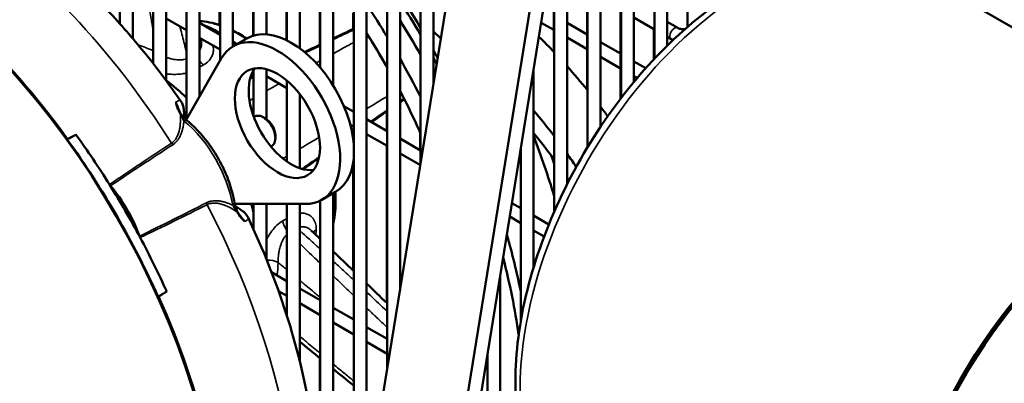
# Model space of a CAD drawing. Header units: inches. Extents: x 1 to 237, y 4 to 150.
# Tile 178 of 237: x 188.31 to 197.33, y 84.71 to 88.05. Entities that reach past the tile are written whole.
import ezdxf

# ---------------------------------------------------------------- set-up
doc = ezdxf.new("R2010")
doc.units = ezdxf.units.IN
doc.header["$LTSCALE"] = 7
doc.header["$MEASUREMENT"] = 0
doc.layers.add('Visible (ANSI)', color=7, linetype='Continuous', lineweight=50)
doc.layers.add('Visible Narrow (ANSI)', color=7, linetype='Continuous', lineweight=35)

msp = doc.modelspace()

# ---------------------------------------------------------------- linework, layer by layer
at = {"layer": 'Visible (ANSI)'}
for p, q in [((189.2278, 88.0106), (189.2278, 93.9649)), ((189.3459, 87.8753), (189.3459, 93.9649)), ((189.534, 87.6444), (189.534, 93.7881)), ((189.6521, 87.4889), (189.6521, 93.7881)), ((189.8403, 87.1374), (189.8403, 93.6113)), ((189.9584, 87.3436), (189.9584, 93.6113)), ((190.1465, 87.6721), (190.1465, 93.4345)), ((190.2646, 87.8023), (190.2646, 93.4345)), ((190.4527, 87.9019), (190.4527, 93.2577)), ((190.5708, 87.9132), (190.5708, 93.2577)), ((190.7589, 87.8575), (190.7589, 93.0809)), ((190.877, 87.7848), (190.877, 93.0809)), ((191.0652, 87.6069), (191.0652, 92.9041)), ((191.1833, 87.4441), (191.1833, 92.9041)), ((191.3714, 86.9045), (191.3714, 92.7273)), ((191.4895, 83.6761), (191.4895, 92.7273)), ((191.6776, 84.8361), (191.6776, 92.5505)), ((191.7957, 85.5644), (191.7957, 92.5505)), ((191.9838, 86.7245), (191.9838, 92.3737)), ((192.102, 87.4528), (192.102, 92.3737)), ((193.515, 86.8778), (193.515, 91.4897)), ((193.6331, 87.064), (193.6331, 91.4897)), ((193.8212, 87.3277), (193.8212, 91.3129)), ((193.9393, 87.476), (193.9393, 91.3129)), ((194.1274, 87.6891), (194.1274, 91.1361)), ((194.2455, 87.8099), (194.2455, 91.1361)), ((190.5697, 78.0039), (192.5834, 90.4214)), ((194.4296, 90.328), (194.4296, 87.9799)), ((193.2905, 90.0132), (191.2768, 77.5957)), ((191.4066, 77.6396), (193.4203, 90.0572)), ((190.1424, 89.443), (190.1424, 87.9984)), ((193.3269, 86.5378), (193.3269, 89.481)), ((190.4487, 89.1815), (190.4487, 87.9007)), ((190.7549, 88.8764), (190.7549, 87.8595)), ((193.2088, 86.2865), (193.2088, 88.7526)), ((191.0611, 88.5221), (191.0611, 87.8171)), ((193.2047, 88.4917), (193.2047, 87.7536)), ((199.9476, 86.5106), (196.5182, 88.4906)), ((193.5109, 88.3149), (193.5109, 87.4052)), ((191.3673, 88.1086), (191.3673, 87.9625)), ((193.8172, 88.1381), (193.8172, 87.3224)), ((189.6521, 88.0588), (189.8403, 87.9501)), ((189.9584, 88.0183), (190.1465, 87.9097)), ((193.0899, 88.0195), (193.2047, 87.9532)), ((193.3269, 88.019), (193.5109, 87.9128)), ((193.9393, 88.0676), (194.1274, 87.959)), ((194.2455, 88.0272), (194.3413, 87.9719)), ((192.102, 87.9401), (192.1704, 87.8747)), ((194.1234, 87.9613), (194.1234, 87.6848)), ((189.9584, 87.882), (190.1465, 87.7733)), ((190.2646, 87.8415), (190.2986, 87.8219)), ((190.266, 87.8031), (190.3926, 87.8762)), ((193.3269, 87.8826), (193.5109, 87.7764)), ((193.6331, 87.8422), (193.8172, 87.736)), ((194.2455, 87.8908), (194.2822, 87.8696)), ((189.8356, 87.1293), (190.1577, 87.6917)), ((193.6331, 87.7058), (193.8172, 87.5996)), ((193.9393, 87.6654), (194.0482, 87.6026)), ((190.4527, 87.1635), (190.4527, 87.5808)), ((190.5708, 87.1354), (190.5708, 87.5933)), ((193.0206, 85.7779), (193.0206, 87.5926)), ((190.5708, 87.5284), (190.7589, 87.4197)), ((190.7589, 86.7466), (190.7589, 87.4891)), ((193.9393, 87.529), (193.9693, 87.5118)), ((190.877, 86.6851), (190.877, 87.3653)), ((190.877, 87.3516), (190.8953, 87.341)), ((191.2816, 87.2544), (191.3714, 87.2025)), ((191.6736, 87.2041), (191.6736, 87.0281)), ((189.8114, 87.087), (189.8114, 87.087)), ((190.4648, 87.1596), (190.456, 87.1545)), ((190.5641, 87.1396), (190.5429, 87.1518)), ((191.3401, 87.0842), (191.3714, 87.0661)), ((191.4895, 87.1343), (191.6776, 87.0257)), ((189.7665, 87.0085), (189.7665, 87.0085)), ((191.3673, 86.993), (191.3673, 86.9445)), ((191.4895, 86.998), (191.6776, 86.8893)), ((191.9798, 87.0109), (191.9798, 86.8513)), ((190.6534, 86.9849), (190.6534, 86.9604)), ((191.7957, 86.9575), (191.9838, 86.8489)), ((190.621, 86.8889), (190.6122, 86.8838)), ((191.6736, 86.8917), (191.6736, 85.4496)), ((191.7957, 86.8212), (191.9821, 86.7136)), ((192.9025, 85.2839), (192.9025, 86.8643)), ((191.3673, 86.7436), (191.3673, 85.745)), ((191.3714, 82.9477), (191.3714, 86.779)), ((193.2047, 86.7704), (193.2047, 86.7357)), ((191.9798, 86.7149), (191.9798, 86.6995)), ((191.079, 86.395), (191.2056, 86.4681)), ((191.1833, 81.7877), (191.1833, 86.4552)), ((191.0652, 81.0593), (191.0652, 86.3875)), ((192.8216, 86.3652), (192.9025, 86.3185)), ((190.2316, 86.3594), (190.2315, 86.3594)), ((190.9284, 86.3569), (190.2802, 86.3592)), ((190.4527, 86.1265), (190.4527, 86.3586)), ((190.5708, 85.8521), (190.5708, 86.3582)), ((190.7589, 85.3321), (190.7589, 86.3575)), ((190.877, 84.9124), (190.877, 86.3571)), ((190.3151, 86.2593), (190.3151, 86.2593)), ((192.8014, 86.2405), (192.9025, 86.1821)), ((193.0206, 86.2503), (193.1598, 86.17)), ((193.0206, 86.114), (193.1162, 86.0588)), ((190.6188, 85.7308), (190.7589, 85.6499)), ((192.7144, 78.782), (192.7144, 85.7042)), ((190.6831, 85.5573), (190.7589, 85.5135)), ((190.877, 85.5817), (191.0652, 85.4731)), ((190.877, 85.4453), (191.0652, 85.3367)), ((191.1833, 85.4049), (191.3714, 85.2963)), ((191.1833, 85.2685), (191.3714, 85.1599)), ((191.4895, 85.2281), (191.6776, 85.1195)), ((191.4895, 85.0917), (191.6776, 84.9831)), ((191.0611, 84.9426), (191.0611, 83.0258)), ((192.5963, 78.8502), (192.5963, 84.9759))]:
    msp.add_line(p, q, dxfattribs=at)
for centre, major_axis, ratio, start_param, end_param in [((186.8175, 84.8734), (2.3777, -4.1184), 0.57735, 0, 2.86464), ((186.8175, 84.8734), (2.3856, -4.1321), 0.57735, 1.746589, 2.349468), ((189.4898, 86.4162), (2.2812, -3.9512), 0.57735, 1.610962, 1.687665), ((189.5694, 86.4622), (2.4375, -4.2219), 0.57735, 1.580194, 1.654048), ((189.8878, 86.646), (2.1475, -3.7196), 0.57735, 1.594462, 1.647482), ((190.1531, 86.7992), (-0.6875, 1.1908), 0.57735, 5.504571, 5.666398), ((189.4898, 86.4162), (-2.4375, 4.2219), 0.57735, 4.688918, 4.765012), ((190.7991, 87.1721), (-0.4065, 0.7041), 0.57735, 3.141593, 6.283185), ((190.6725, 87.0991), (-0.4065, 0.7041), 0.57735, 2.817398, 6.60738), ((190.1531, 86.7992), (-0.6875, 1.1908), 0.57735, 5.345025, 5.38284), ((192.1636, 85.4281), (1.9375, -3.3558), 0.57735, 1.96484, 2.019389), ((189.8878, 86.646), (2.1475, -3.7196), 0.57735, 1.520091, 1.539238), ((189.4898, 86.4162), (2.2812, -3.9512), 0.57735, 1.47254, 1.559924), ((189.5694, 86.4622), (2.4375, -4.2219), 0.57735, 1.517676, 1.53098), ((190.7991, 87.1721), (0.2762, -0.4785), 0.57735, 3.372735, 6.052043), ((192.1636, 85.4281), (1.9375, -3.3558), 0.57735, 1.840428, 1.917733), ((189.5344, 86.4419), (-0.6875, 1.1908), 0.57735, 5.177732, 5.37549), ((189.4898, 86.4162), (-2.4375, 4.2219), 0.57735, 4.635003, 4.637898), ((190.5429, 87.0242), (0.0781, -0.1353), 0.57735, 0, 3.141593), ((191.7252, 85.175), (1.9375, -3.3558), 0.57735, 1.784044, 1.863744), ((192.1636, 85.4281), (1.9375, -3.3558), 0.57735, 1.76113, 1.790139), ((189.805, 87.0765), (0.0382, 0.0463), 0.442924, 0, 0.000022), ((190.5641, 87.0365), (-0.0631, 0.1093), 0.57735, 3.926991, 5.497787), ((191.8384, 85.2403), (1.7175, -2.9748), 0.57735, 1.756762, 1.847858), ((189.2003, 86.249), (-0.4186, 0.725), 0.57735, 0.081037, 0.091405), ((186.8175, 84.8734), (2.3813, -4.1246), 0.57735, 1.39484, 1.746752), ((371.3984, -186.6162), (-226.7787, 242.1955), 0.777225, 6.073256, 6.073588), ((186.8953, 84.9183), (-2.3828, 4.1271), 0.57735, 4.771407, 4.887686), ((190.029, 86.7275), (2.4375, -4.2219), 0.57735, 1.18185, 1.305306), ((198.4476, 83.9126), (-1.5, -2.5981), 0.57735, 2.489286, 6.784901), ((198.4476, 83.9126), (1.485, 2.5721), 0.57735, 5.632232, 9.924273), ((198.4476, 83.9126), (-1.48, -2.5634), 0.57735, 2.491096, 6.781507), ((191.7252, 85.175), (1.9375, -3.3558), 0.57735, 1.693723, 1.731873), ((190.1531, 86.7992), (-0.6875, 1.1908), 0.57735, 4.343413, 4.362588), ((190.1085, 86.7734), (2.4375, -4.2219), 0.57735, 1.237891, 1.255212), ((191.8384, 85.2403), (1.7175, -2.9748), 0.57735, 1.687566, 1.696594), ((189.1616, 86.5554), (-0.0301, 0.0522), 0.577205, 1.629841, 1.883707), ((186.8953, 84.9183), (-2.3828, 4.1271), 0.57735, 4.65337, 4.771407), ((188.864, 86.0549), (0.4323, -0.7487), 0.57735, 1.25791, 1.883683), ((189.985, 86.7021), (-0.1875, 0.3248), 0.57735, 2.539656, 2.539673), ((190.2192, 86.359), (0.0592, 0.01), 0.442924, 6.283158, 6.283185), ((189.5344, 86.4419), (-0.6875, 1.1908), 0.57735, 4.261596, 4.324231), ((190.1531, 86.7992), (0.615, -1.0652), 0.57735, 0.673768, 0.673796), ((189.4463, 86.0624), (-0.0301, 0.0522), 0.577205, 1.257885, 1.511752), ((186.8953, 84.9183), (-2.3828, 4.1271), 0.57735, 4.537092, 4.65337), ((189.5694, 86.4622), (2.4375, -4.2219), 0.57735, 1.043268, 1.162174), ((189.4898, 86.4162), (-2.4375, 4.2219), 0.57735, 4.104008, 4.266323), ((43.9911, 380.4699), (96.3581, -317.4939), 0.777225, 0.209597, 0.209929), ((189.2003, 86.249), (0.4186, -0.725), 0.57735, 6.19178, 6.202148), ((186.8175, 84.8734), (2.3856, -4.1321), 0.57735, 0.792125, 1.395003)]:
    msp.add_ellipse(centre, major_axis=major_axis, ratio=ratio, start_param=start_param, end_param=end_param, dxfattribs=at)
msp.add_ellipse((190.6725, 87.0991), major_axis=(-0.2762, 0.4785), ratio=0.57735, dxfattribs=at)
for points, knots in [([(189.7872, 87.2999), (189.6916, 87.4381), (189.5917, 87.5727), (189.3843, 87.8327), (189.2768, 87.9583), (189.0551, 88.1991), (188.9409, 88.3143), (188.7068, 88.533), (188.5869, 88.6366), (188.3422, 88.8307), (188.2174, 88.9213), (188.0906, 89.0048)], [5.638158, 5.638158, 5.638158, 5.638158, 5.7531881, 5.7531881, 5.8682181, 5.8682181, 5.9832482, 5.9832482, 6.0982783, 6.0982783, 6.2133083, 6.2133083, 6.2133083, 6.2133083]), ([(193.5182, 83.2945), (193.3578, 83.3871), (193.2216, 83.5206), (193.0067, 83.8576), (192.931, 84.0642), (192.8464, 84.5353), (192.8416, 84.8028), (192.906, 85.3657), (192.9757, 85.6612), (193.1813, 86.2486), (193.3169, 86.5405), (193.64, 87.0924), (193.8274, 87.3525), (194.2363, 87.8159), (194.4579, 88.0191), (194.9156, 88.3479), (195.1517, 88.4732), (195.6152, 88.6285), (195.843, 88.6592), (196.2222, 88.6203), (196.379, 88.571), (196.5182, 88.4906)], [3.926991, 3.926991, 3.926991, 3.926991, 4.218626, 4.218626, 4.526784, 4.526784, 4.852815, 4.852815, 5.181199, 5.181199, 5.508189, 5.508189, 5.834575, 5.834575, 6.161641, 6.161641, 6.490079, 6.490079, 6.815511, 6.815511, 7.068583, 7.068583, 7.068583, 7.068583]), ([(190.1465, 87.997), (190.1461, 87.9971), (190.1457, 87.9973), (190.0813, 88.019), (190.0185, 88.0317), (189.9584, 88.035)], [6.4865473, 6.4865473, 6.4865473, 6.4865473, 6.4879288, 6.4879288, 6.7079765, 6.7079765, 6.7079765, 6.7079765]), ([(194.3413, 87.9719), (194.344, 87.9703), (194.3475, 87.9687), (194.3559, 87.9655), (194.361, 87.964), (194.3725, 87.9615), (194.3789, 87.9606), (194.3924, 87.9597), (194.3995, 87.9597), (194.4066, 87.9603), (194.4069, 87.9603), (194.4072, 87.9603)], [1.5707963, 1.5707963, 1.5707963, 1.5707963, 1.77752, 1.77752, 2.0009815, 2.0009815, 2.2400361, 2.2400361, 2.4880104, 2.4880104, 2.4987053, 2.4987053, 2.4987053, 2.4987053]), ([(189.7872, 87.2999), (189.7959, 87.2874), (189.8018, 87.2743), (189.81, 87.2498), (189.8123, 87.2383), (189.8167, 87.208), (189.8176, 87.1898), (189.8185, 87.1614), (189.8187, 87.1536), (189.819, 87.1454)], [0, 0, 0, 0, 0.1466029, 0.1466029, 0.3044328, 0.3044328, 0.5894441, 0.5894441, 0.6915555, 0.6915555, 0.6915555, 0.6915555]), ([(189.7593, 87.2425), (189.7621, 87.2342), (189.766, 87.2246), (189.7757, 87.2045), (189.7816, 87.1939), (189.7882, 87.1835)], [0, 0, 0, 0, 0.0946699, 0.0946699, 0.1897398, 0.1897398, 0.1897398, 0.1897398]), ([(189.7913, 87.1789), (189.8001, 87.1664), (189.8099, 87.1548), (189.8275, 87.1365), (189.8354, 87.1292), (189.8432, 87.1228)], [0, 0, 0, 0, 0.1180758, 0.1180758, 0.2088142, 0.2088142, 0.2088142, 0.2088142]), ([(190.2784, 86.369), (190.2691, 86.4238), (190.2551, 86.4799), (190.218, 86.5919), (190.195, 86.6478), (190.1413, 86.7569), (190.1106, 86.8101), (190.043, 86.9111), (190.006, 86.959), (189.9276, 87.0471), (189.8861, 87.0873), (189.8432, 87.1228)], [4.924413, 4.924413, 4.924413, 4.924413, 5.153763, 5.153763, 5.383112, 5.383112, 5.612462, 5.612462, 5.841811, 5.841811, 6.071161, 6.071161, 6.071161, 6.071161]), ([(191.1833, 86.1761), (191.1876, 86.1956), (191.1913, 86.2155), (191.2052, 86.3077), (191.2081, 86.3853), (191.2031, 86.4666)], [4.4885273, 4.4885273, 4.4885273, 4.4885273, 4.5540004, 4.5540004, 4.7852994, 4.7852994, 4.7852994, 4.7852994]), ([(190.2784, 86.369), (190.2812, 86.3522), (190.286, 86.3341), (190.2952, 86.3095), (190.298, 86.3027), (190.3011, 86.296)], [0, 0, 0, 0, 0.1516692, 0.1516692, 0.208617, 0.208617, 0.208617, 0.208617]), ([(190.2859, 86.3367), (190.3135, 86.3199), (190.3357, 86.3066), (190.3655, 86.2822), (190.3733, 86.2752), (190.3891, 86.2571), (190.3974, 86.2455), (190.4038, 86.232)], [0.481036, 0.481036, 0.481036, 0.481036, 0.8896269, 0.8896269, 1.0278435, 1.0278435, 1.1724484, 1.1724484, 1.1724484, 1.1724484]), ([(190.3035, 86.291), (190.3094, 86.2796), (190.316, 86.2687), (190.3285, 86.2505), (190.3345, 86.2427), (190.3401, 86.2365)], [0, 0, 0, 0, 0.0991626, 0.0991626, 0.1897415, 0.1897415, 0.1897415, 0.1897415]), ([(190.6673, 82.0249), (190.7941, 82.2548), (190.8857, 82.5053), (191.007, 83.0308), (191.0369, 83.3062), (191.0428, 83.8727), (191.0187, 84.1639), (190.9216, 84.7538), (190.8486, 85.0523), (190.6581, 85.6468), (190.5407, 85.9427), (190.4038, 86.232)], [4.262407, 4.262407, 4.262407, 4.262407, 4.481409, 4.481409, 4.700411, 4.700411, 4.919413, 4.919413, 5.138416, 5.138416, 5.357418, 5.357418, 5.357418, 5.357418])]:
    msp.add_open_spline(points, degree=3, knots=knots, dxfattribs=at)
for points in [[(190.3901, 87.8748), (190.3484, 87.9024), (190.3064, 87.9267), (190.2646, 87.9475)], [(191.1833, 87.8751), (191.2461, 87.905), (191.3088, 87.9347), (191.3714, 87.9645)], [(191.4895, 87.9235), (191.5548, 87.821), (191.6176, 87.7166), (191.6776, 87.6106)], [(189.9702, 87.8751), (189.9715, 87.8697), (189.9728, 87.8643), (189.9741, 87.8589)], [(190.921, 87.7505), (190.9691, 87.7734), (191.0172, 87.7962), (191.0652, 87.819)], [(194.2822, 87.8696), (194.2876, 87.8665), (194.2931, 87.8637), (194.2987, 87.8612)], [(190.4236, 87.5135), (190.4333, 87.5181), (190.443, 87.5227), (190.4527, 87.5274)], [(191.7957, 87.393), (191.8628, 87.2641), (191.9256, 87.1334), (191.9838, 87.0017)], [(191.8353, 87.3157), (191.8221, 87.3066), (191.8089, 87.2975), (191.7957, 87.2884)], [(189.7592, 87.2425), (189.7593, 87.2425), (189.7593, 87.2425), (189.7593, 87.2425)], [(189.7882, 87.1835), (189.7892, 87.182), (189.7902, 87.1804), (189.7913, 87.1789)], [(191.6776, 87.2069), (191.63, 87.1741), (191.5824, 87.1412), (191.5346, 87.1083)], [(191.3714, 86.9958), (191.3679, 86.9934), (191.3644, 86.991), (191.3609, 86.9886)], [(188.7452, 86.949), (188.7721, 86.9635), (188.799, 86.9781), (188.826, 86.9926)], [(191.0529, 86.7766), (191.0044, 86.7432), (190.9558, 86.7098), (190.9069, 86.6763)], [(190.3011, 86.296), (190.3018, 86.2943), (190.3027, 86.2927), (190.3035, 86.291)], [(190.3401, 86.2365), (190.3401, 86.2364), (190.3401, 86.2364), (190.3401, 86.2364)], [(190.9814, 86.1143), (191.0093, 86.0878), (191.0372, 86.0611), (191.0652, 86.0345)], [(191.1833, 85.9217), (191.246, 85.8616), (191.3087, 85.8014), (191.3714, 85.7411)], [(189.5789, 85.505), (189.605, 85.521), (189.631, 85.5371), (189.6571, 85.5531)], [(191.4895, 85.6273), (191.5522, 85.5668), (191.615, 85.5063), (191.6776, 85.4456)], [(191.0652, 84.9393), (191.0024, 84.9904), (190.9397, 85.0417), (190.877, 85.093)], [(191.3714, 84.6904), (191.3086, 84.7413), (191.2459, 84.7922), (191.1833, 84.8431)]]:
    msp.add_open_spline(points, degree=3, dxfattribs=at)
at = {"layer": 'Visible Narrow (ANSI)'}
for p, q in [((189.9944, 87.6329), (189.9584, 87.6121)), ((189.7822, 87.175), (189.7822, 87.175)), ((189.7833, 87.1507), (189.7833, 87.1507)), ((189.7888, 86.9993), (189.7888, 86.9993)), ((190.1442, 86.3836), (190.1443, 86.3836)), ((190.2726, 86.3032), (190.2726, 86.3032)), ((190.2931, 86.29), (190.2931, 86.29)), ((190.3059, 86.2745), (190.3059, 86.2745)), ((190.7213, 86.2018), (190.7589, 86.2236))]:
    msp.add_line(p, q, dxfattribs=at)
for centre, major_axis, ratio, start_param, end_param in [((187.5099, 85.2731), (-2.36, 4.0876), 0.57735, 4.781472, 5.42316), ((195.0182, 85.8926), (1.5, 2.5981), 0.57735, 0, 3.141593), ((190.3157, 86.8931), (-0.625, 1.0825), 0.57735, 5.690439, 5.913993), ((190.3157, 86.8931), (0.625, -1.0825), 0.57735, 2.278907, 2.414063), ((189.6208, 86.4919), (2.0303, -3.5167), 0.57735, 1.557687, 1.647556), ((194.3118, 87.9208), (-0.0295, -0.0511), 0.57735, 3.141593, 6.283185), ((189.6267, 86.4953), (-0.7454, 1.2911), 0.57735, 5.585838, 5.718998), ((190.0081, 87.7216), (0.06, -0.1039), 0.57735, 4.870765, 5.334621), ((189.6208, 86.4919), (2.0303, -3.5167), 0.57735, 1.389584, 1.496796), ((189.7376, 87.1513), (0.0506, 0.0322), 0.138627, 0, 0.439324), ((189.9573, 87.2236), (-0.1805, 0.0634), 0.832432, 0.647703, 0.682349), ((189.7423, 87.1443), (0.049, 0.0346), 0.127056, 6.283182, 6.754797), ((189.805, 87.0765), (0.0382, 0.0463), 0.442924, 0.000022, 0.836224), ((189.6928, 86.5334), (-0.4118, 0.7133), 0.57735, 4.139015, 5.285763), ((189.7314, 86.9367), (0.033, -0.0501), 0.621213, 4.745325, 5.054399), ((189.6347, 86.8799), (-0.0696, 0.1098), 0.62089, 1.776651, 1.776657), ((190.3157, 86.8931), (0.625, -1.0825), 0.57735, 0.592924, 0.862685), ((190.0614, 86.3652), (0.0269, -0.0536), 0.621213, 4.370379, 4.679453), ((190.2192, 86.359), (0.0592, 0.01), 0.442924, 5.446962, 6.283158), ((189.9638, 86.3099), (-0.0603, 0.1152), 0.62089, 1.364936, 1.364941), ((187.5099, 85.2731), (2.36, -4.0876), 0.57735, 0.336427, 1.501713), ((190.2466, 86.2708), (0.0545, 0.0252), 0.127056, 5.811574, 6.283186), ((190.4227, 86.4174), (0.0354, 0.188), 0.832432, 2.459243, 2.49389), ((190.2503, 86.2633), (0.0532, 0.0278), 0.138627, 5.843861, 6.283185), ((190.805, 86.1694), (-0.06, 0.1039), 0.57735, 0.948565, 1.782591), ((191.1119, 86.0656), (-0.1199, 0.006), 0.608805, 5.527446, 5.934386), ((190.0564, 86.7434), (0.6875, -1.1908), 0.57735, 0.686423, 0.729315), ((190.5974, 85.7685), (-0.1199, 0.006), 0.608806, 3.991557, 4.928195), ((189.6267, 86.4953), (-0.7454, 1.2911), 0.57735, 3.768853, 3.870908)]:
    msp.add_ellipse(centre, major_axis=major_axis, ratio=ratio, start_param=start_param, end_param=end_param, dxfattribs=at)
for points, knots in [([(189.4987, 88.1473), (189.5049, 88.1116), (189.5109, 88.0771), (189.5166, 88.0439), (189.5173, 88.0398), (189.518, 88.0358), (189.5187, 88.0318), (189.5193, 88.0286), (189.5198, 88.0255), (189.5203, 88.0224), (189.5251, 87.995), (189.5296, 87.9685), (189.534, 87.9428)], [0.7316464, 0.7316464, 0.7316464, 0.7316464, 0.7925682, 0.7925682, 0.7925682, 0.8, 0.8, 0.8, 0.8057784, 0.8057784, 0.8057784, 0.8567903, 0.8567903, 0.8567903, 0.8567903]), ([(189.7781, 87.9861), (189.7793, 87.9812), (189.7939, 87.9236), (189.8151, 87.8407), (189.8335, 87.7695), (189.8403, 87.7436)], [0.7908899, 0.7908899, 0.7908899, 0.7908899, 0.8, 0.9, 0.9610949, 0.9610949, 0.9610949, 0.9610949]), ([(191.1833, 87.8748), (191.1959, 87.8809), (191.2087, 87.8869), (191.2275, 87.8959), (191.2333, 87.8986), (191.2818, 87.9217), (191.3259, 87.9426), (191.3714, 87.9642)], [0.7773357, 0.7773357, 0.7773357, 0.7773357, 0.8, 0.8, 0.8102046, 0.8102046, 0.8842794, 0.8842794, 0.8842794, 0.8842794]), ([(191.1833, 87.8648), (191.222, 87.8832), (191.2836, 87.9125), (191.3482, 87.9432), (191.3714, 87.9543)], [0.8345275, 0.8345275, 0.8345275, 0.8345275, 0.9, 0.9356471, 0.9356471, 0.9356471, 0.9356471]), ([(189.9741, 87.8589), (189.9747, 87.8563), (189.9753, 87.8537), (189.9759, 87.8505), (189.9759, 87.85), (189.9762, 87.8484), (189.9764, 87.8473), (189.9773, 87.8401), (189.9778, 87.8338), (189.9776, 87.8247), (189.9775, 87.822), (189.9767, 87.8136), (189.9758, 87.8078), (189.9734, 87.7981), (189.9722, 87.7943), (189.9688, 87.7852), (189.9663, 87.7798), (189.9617, 87.772), (189.9601, 87.7695), (189.9584, 87.7671)], [0.5482955, 0.5482955, 0.5482955, 0.5482955, 0.5806427, 0.5806427, 0.5868064, 0.5868064, 0.6, 0.6, 0.671386, 0.671386, 0.7, 0.7, 0.7611226, 0.7611226, 0.8, 0.8, 0.8552267, 0.8552267, 0.8816297, 0.8816297, 0.8816297, 0.8816297]), ([(190.0794, 87.8121), (190.08, 87.8104), (190.0834, 87.7996), (190.0874, 87.7778), (190.0848, 87.7437), (190.0714, 87.706), (190.042, 87.6662), (190.0124, 87.6433), (189.9944, 87.6329)], [0.4805123, 0.4805123, 0.4805123, 0.4805123, 0.5, 0.6, 0.7, 0.8, 0.9, 1, 1, 1, 1]), ([(190.9212, 87.7503), (190.9646, 87.7709), (191.0097, 87.7923), (191.0572, 87.8149), (191.0576, 87.8151), (191.0604, 87.8165), (191.0628, 87.8176), (191.0652, 87.8187)], [0.60885693, 0.60885693, 0.60885693, 0.60885693, 0.69915481, 0.69915481, 0.7, 0.7, 0.70454757, 0.70454757, 0.70454757, 0.70454757]), ([(190.9289, 87.7439), (190.939, 87.7487), (190.983, 87.7696), (191.0288, 87.7914), (191.0652, 87.8086)], [0.68008911, 0.68008911, 0.68008911, 0.68008911, 0.7, 0.7656875, 0.7656875, 0.7656875, 0.7656875]), ([(191.1833, 87.7357), (191.2249, 87.7585), (191.2679, 87.7819), (191.3154, 87.8078), (191.3185, 87.8095), (191.338, 87.8201), (191.3546, 87.8291), (191.3714, 87.8382)], [0.8266043, 0.8266043, 0.8266043, 0.8266043, 0.9, 0.9, 0.9051156, 0.9051156, 0.9320898, 0.9320898, 0.9320898, 0.9320898]), ([(189.8403, 87.6896), (189.8333, 87.6867), (189.8259, 87.6845), (189.8177, 87.6826), (189.8171, 87.6825), (189.8122, 87.6814), (189.8078, 87.6806), (189.7953, 87.679), (189.7872, 87.6784), (189.7783, 87.6783), (189.7775, 87.6783), (189.7718, 87.6782), (189.767, 87.6783), (189.754, 87.679), (189.7459, 87.6798), (189.7331, 87.6816), (189.7283, 87.6824), (189.7163, 87.6845), (189.7093, 87.686), (189.6978, 87.6888), (189.6932, 87.69), (189.6826, 87.6929), (189.6767, 87.6947), (189.6665, 87.698), (189.6621, 87.6995), (189.656, 87.7017), (189.654, 87.7024), (189.6521, 87.7031)], [0.036415, 0.036415, 0.036415, 0.036415, 0.0954313, 0.0954313, 0.1, 0.1, 0.13366, 0.13366, 0.193854, 0.193854, 0.2, 0.2, 0.2363859, 0.2363859, 0.3, 0.3, 0.339445, 0.339445, 0.4, 0.4, 0.44233, 0.44233, 0.5, 0.5, 0.5453922, 0.5453922, 0.5665169, 0.5665169, 0.5665169, 0.5665169]), ([(189.8403, 87.5587), (189.8273, 87.5555), (189.7933, 87.5489), (189.7413, 87.545), (189.692, 87.5465), (189.6637, 87.5494), (189.6521, 87.5509)], [0.1368746, 0.1368746, 0.1368746, 0.1368746, 0.2, 0.3, 0.4, 0.475593, 0.475593, 0.475593, 0.475593]), ([(190.4207, 87.503), (190.4288, 87.5068), (190.4394, 87.5118), (190.4502, 87.5169), (190.4527, 87.5181)], [0.27584294, 0.27584294, 0.27584294, 0.27584294, 0.3, 0.30723949, 0.30723949, 0.30723949, 0.30723949]), ([(190.4235, 87.513), (190.4266, 87.5145), (190.4298, 87.5161), (190.4395, 87.5207), (190.4461, 87.5238), (190.4527, 87.527)], [0.18974277, 0.18974277, 0.18974277, 0.18974277, 0.2, 0.2, 0.22054442, 0.22054442, 0.22054442, 0.22054442]), ([(190.5708, 87.3942), (190.5736, 87.3958), (190.5765, 87.3974), (190.5912, 87.4058), (190.6032, 87.4127), (190.6389, 87.433), (190.6631, 87.4467), (190.688, 87.4607)], [0.39265425, 0.39265425, 0.39265425, 0.39265425, 0.4, 0.4, 0.43062365, 0.43062365, 0.48981878, 0.48981878, 0.48981878, 0.48981878]), ([(189.7395, 87.2904), (189.744, 87.2933), (189.7482, 87.2959), (189.756, 87.3003), (189.7596, 87.3021), (189.7694, 87.306), (189.7746, 87.3068), (189.779, 87.3058), (189.7792, 87.3058), (189.7814, 87.3052), (189.7833, 87.3041), (189.7858, 87.3018), (189.7865, 87.3009), (189.7872, 87.2999)], [0.010510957, 0.010510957, 0.010510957, 0.010510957, 0.011717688, 0.011717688, 0.012924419, 0.012924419, 0.015271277, 0.015271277, 0.015337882, 0.015337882, 0.016520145, 0.016520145, 0.017104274, 0.017104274, 0.017104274, 0.017104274]), ([(189.7395, 87.2904), (189.7418, 87.2861), (189.744, 87.2816), (189.746, 87.2771), (189.7477, 87.2735), (189.7492, 87.2699), (189.7507, 87.2662), (189.7511, 87.2652), (189.7515, 87.2642), (189.7519, 87.2631), (189.7545, 87.2564), (189.7569, 87.2495), (189.7592, 87.2425)], [-0.000011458, -0.000011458, -0.000011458, -0.000011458, 0.000388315, 0.000388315, 0.000388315, 0.000703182, 0.000703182, 0.000703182, 0.000788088, 0.000788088, 0.000788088, 0.001353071, 0.001353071, 0.001353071, 0.001353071]), ([(189.7815, 87.1834), (189.7753, 87.1933), (189.7697, 87.2032), (189.7598, 87.2227), (189.7554, 87.2325), (189.7484, 87.251), (189.7456, 87.2598), (189.7425, 87.2721), (189.7417, 87.276), (189.7404, 87.2835), (189.7399, 87.2871), (189.7395, 87.2904)], [0, 0, 0, 0, 0.000889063, 0.000889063, 0.001778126, 0.001778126, 0.002667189, 0.002667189, 0.00311172, 0.00311172, 0.003556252, 0.003556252, 0.003556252, 0.003556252]), ([(189.7395, 87.2904), (189.742, 87.2867), (189.7443, 87.283), (189.7474, 87.2775), (189.7484, 87.2759), (189.7504, 87.2721), (189.7514, 87.2701), (189.7531, 87.2667), (189.7537, 87.2654), (189.757, 87.2582), (189.7594, 87.2523), (189.7617, 87.2455), (189.762, 87.2446), (189.7631, 87.2414), (189.7637, 87.2393), (189.7659, 87.2315), (189.7671, 87.2261), (189.768, 87.2207), (189.768, 87.2206), (189.768, 87.2205)], [0, 0, 0, 0, 0.000333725, 0.000333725, 0.000479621, 0.000479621, 0.000656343, 0.000656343, 0.000765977, 0.000765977, 0.001262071, 0.001262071, 0.001344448, 0.001344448, 0.001531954, 0.001531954, 0.002024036, 0.002024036, 0.002036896, 0.002036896, 0.002036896, 0.002036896]), ([(191.6776, 87.3443), (191.6563, 87.3313), (191.6353, 87.3184), (191.6146, 87.3057), (191.6112, 87.3037), (191.6079, 87.3016), (191.6045, 87.2996), (191.5651, 87.2755), (191.5268, 87.2521), (191.4895, 87.2294)], [0.0592578, 0.0592578, 0.0592578, 0.0592578, 0.0943279, 0.0943279, 0.0943279, 0.1, 0.1, 0.1, 0.1670362, 0.1670362, 0.1670362, 0.1670362]), ([(191.8352, 87.3159), (191.8352, 87.3159), (191.8351, 87.3158), (191.8224, 87.3071), (191.8099, 87.2985), (191.797, 87.2895), (191.7963, 87.2891), (191.7957, 87.2887)], [0.07812405, 0.07812405, 0.07812405, 0.07812405, 0.07823163, 0.07823163, 0.1, 0.1, 0.10107928, 0.10107928, 0.10107928, 0.10107928]), ([(189.7014, 86.9146), (189.7126, 86.922), (189.7221, 86.9307), (189.7303, 86.9403), (189.7372, 86.9483), (189.7432, 86.9571), (189.7484, 86.9663), (189.7494, 86.9681), (189.7504, 86.9699), (189.7513, 86.9717), (189.7514, 86.9718), (189.7514, 86.9719), (189.7515, 86.972), (189.7631, 86.9943), (189.7702, 87.0181), (189.775, 87.0421), (189.7774, 87.0541), (189.7792, 87.0662), (189.7805, 87.0782), (189.7819, 87.0902), (189.7827, 87.1022), (189.7831, 87.114), (189.7831, 87.1144), (189.7831, 87.1147), (189.7832, 87.115), (189.784, 87.1384), (189.7833, 87.1612), (189.7815, 87.1834)], [0, 0, 0, 0, 0.00128333, 0.00128333, 0.00128333, 0.00236436, 0.00236436, 0.00236436, 0.00257207, 0.00257207, 0.00257207, 0.00258553, 0.00258553, 0.00258553, 0.00517107, 0.00517107, 0.00517107, 0.00646383, 0.00646383, 0.00646383, 0.0077566, 0.0077566, 0.0077566, 0.00779186, 0.00779186, 0.00779186, 0.01034213, 0.01034213, 0.01034213, 0.01034213]), ([(189.8154, 87.1201), (189.8115, 87.1262), (189.8078, 87.1325), (189.804, 87.1391), (189.8025, 87.1419), (189.8009, 87.1447), (189.7993, 87.1476), (189.7993, 87.1477), (189.7992, 87.1478), (189.7992, 87.1479), (189.7954, 87.1548), (189.7917, 87.1619), (189.7881, 87.1693), (189.7867, 87.1721), (189.7853, 87.175), (189.784, 87.178)], [0, 0, 0, 0, 0.00069462, 0.00069462, 0.00069462, 0.0009902, 0.0009902, 0.0009902, 0.001001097, 0.001001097, 0.001001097, 0.001708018, 0.001708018, 0.001708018, 0.0019804, 0.0019804, 0.0019804, 0.0019804]), ([(191.6776, 87.2182), (191.6284, 87.1842), (191.5776, 87.1493), (191.529, 87.1158), (191.5257, 87.1135)], [0.11312213, 0.11312213, 0.11312213, 0.11312213, 0.2, 0.20652027, 0.20652027, 0.20652027, 0.20652027]), ([(191.6776, 87.2072), (191.6688, 87.2011), (191.66, 87.1951), (191.6456, 87.1851), (191.64, 87.1812), (191.6, 87.1537), (191.5667, 87.1307), (191.5344, 87.1084)], [0.17261629, 0.17261629, 0.17261629, 0.17261629, 0.18917082, 0.18917082, 0.2, 0.2, 0.26598074, 0.26598074, 0.26598074, 0.26598074]), ([(189.8154, 87.1201), (189.8149, 87.1142), (189.8142, 87.1084), (189.8119, 87.0889), (189.8097, 87.0751), (189.8047, 87.0509), (189.8022, 87.0405), (189.7965, 87.0208), (189.7934, 87.0113), (189.788, 86.9972), (189.786, 86.9924), (189.7796, 86.978), (189.7748, 86.9687), (189.7665, 86.955), (189.7636, 86.9506), (189.7558, 86.9397), (189.7506, 86.9334), (189.7358, 86.9175), (189.7252, 86.9085), (189.7131, 86.9006)], [0.002027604, 0.002027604, 0.002027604, 0.002027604, 0.00269546, 0.00269546, 0.004237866, 0.004237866, 0.005390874, 0.005390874, 0.006448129, 0.006448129, 0.007000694, 0.007000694, 0.008113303, 0.008113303, 0.008658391, 0.008658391, 0.009485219, 0.009485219, 0.010868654, 0.010868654, 0.010868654, 0.010868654]), ([(191.0553, 86.9683), (191.0385, 86.9584), (191.022, 86.9486), (191.0057, 86.939), (190.977, 86.9221), (190.9492, 86.9057), (190.9222, 86.8898), (190.9097, 86.8825), (190.8974, 86.8753), (190.8853, 86.8682), (190.8825, 86.8666), (190.8798, 86.865), (190.877, 86.8634)], [0.461166, 0.461166, 0.461166, 0.461166, 0.5, 0.5, 0.5, 0.5684592, 0.5684592, 0.5684592, 0.6, 0.6, 0.6, 0.6071635, 0.6071635, 0.6071635, 0.6071635]), ([(191.0555, 86.7891), (191.0428, 86.7803), (190.9945, 86.7469), (190.9417, 86.7103), (190.9036, 86.684), (190.8964, 86.679)], [0.5650369, 0.5650369, 0.5650369, 0.5650369, 0.6, 0.7, 0.7237871, 0.7237871, 0.7237871, 0.7237871]), ([(191.053, 86.7771), (191.0372, 86.7662), (191.0217, 86.7556), (190.9924, 86.7354), (190.9784, 86.7258), (190.9476, 86.7046), (190.9309, 86.6932), (190.9121, 86.6802), (190.9093, 86.6783), (190.9065, 86.6764)], [0.6538569, 0.6538569, 0.6538569, 0.6538569, 0.7, 0.7, 0.7439789, 0.7439789, 0.8, 0.8, 0.8098494, 0.8098494, 0.8098494, 0.8098494]), ([(190.021, 86.3674), (190.0299, 86.372), (190.039, 86.3756), (190.0522, 86.3797), (190.0563, 86.3808), (190.0682, 86.3835), (190.0761, 86.3848), (190.0893, 86.3861), (190.0946, 86.3864), (190.1053, 86.3867), (190.1106, 86.3866), (190.1237, 86.386), (190.1314, 86.3853), (190.1418, 86.384), (190.1445, 86.3836), (190.1571, 86.3816), (190.1668, 86.3795), (190.1867, 86.3746), (190.1969, 86.3716), (190.2202, 86.3639), (190.2333, 86.3588), (190.2515, 86.3511), (190.2568, 86.3487), (190.2621, 86.3462)], [0, 0, 0, 0, 0.000952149, 0.000952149, 0.001380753, 0.001380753, 0.002201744, 0.002201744, 0.002751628, 0.002751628, 0.003302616, 0.003302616, 0.004107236, 0.004107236, 0.004403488, 0.004403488, 0.005459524, 0.005459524, 0.006605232, 0.006605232, 0.008147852, 0.008147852, 0.008806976, 0.008806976, 0.008806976, 0.008806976]), ([(190.3001, 86.2853), (190.2818, 86.2979), (190.2623, 86.3099), (190.2414, 86.321), (190.2411, 86.3211), (190.2278, 86.3282), (190.2144, 86.3347), (190.192, 86.344), (190.1834, 86.3473), (190.1746, 86.3502), (190.1745, 86.3503), (190.1745, 86.3503), (190.1628, 86.3542), (190.1509, 86.3576), (190.1283, 86.3623), (190.1177, 86.3639), (190.1052, 86.3648), (190.1035, 86.3649), (190.1018, 86.365), (190.1017, 86.365), (190.093, 86.3653), (190.0844, 86.3651), (190.072, 86.3638), (190.068, 86.3633), (190.0641, 86.3625), (190.0641, 86.3625), (190.0641, 86.3625), (190.0569, 86.3612), (190.0499, 86.3593), (190.0376, 86.355), (190.0324, 86.3528), (190.0272, 86.3503)], [0.00116864, 0.00116864, 0.00116864, 0.00116864, 0.00371929, 0.00371929, 0.00375566, 0.00375566, 0.00536457, 0.00536457, 0.0063391, 0.0063391, 0.00634269, 0.00634269, 0.00634269, 0.0076428, 0.0076428, 0.00875677, 0.00875677, 0.00892971, 0.00892971, 0.00894039, 0.00894039, 0.00981784, 0.00981784, 0.01022322, 0.01022322, 0.01022506, 0.01022506, 0.01022506, 0.0109631, 0.0109631, 0.01151673, 0.01151673, 0.01151673, 0.01151673]), ([(190.2966, 86.2901), (190.2898, 86.2997), (190.2837, 86.3091), (190.278, 86.3184), (190.2723, 86.3278), (190.267, 86.3371), (190.2621, 86.3462)], [0, 0, 0, 0, 0.000984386, 0.000984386, 0.000984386, 0.0019804, 0.0019804, 0.0019804, 0.0019804]), ([(190.3717, 86.1954), (190.369, 86.1974), (190.3662, 86.1996), (190.3603, 86.2045), (190.3573, 86.2071), (190.3542, 86.2102), (190.354, 86.2103), (190.3487, 86.2156), (190.3433, 86.2214), (190.3372, 86.2287), (190.3365, 86.2296), (190.3356, 86.2306), (190.3355, 86.2308), (190.3322, 86.2348), (190.3291, 86.239), (190.323, 86.2473), (190.3201, 86.2516), (190.3172, 86.2561), (190.3171, 86.2562), (190.3111, 86.2654), (190.3054, 86.2751), (190.3001, 86.2853)], [-0.000011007, -0.000011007, -0.000011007, -0.000011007, 0.000439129, 0.000439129, 0.000889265, 0.000889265, 0.000908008, 0.000908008, 0.001685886, 0.001685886, 0.001789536, 0.001789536, 0.001811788, 0.001811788, 0.002260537, 0.002260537, 0.002689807, 0.002689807, 0.002704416, 0.002704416, 0.003590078, 0.003590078, 0.003590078, 0.003590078]), ([(190.877, 86.2721), (190.8832, 86.2727), (190.9045, 86.2736), (190.936, 86.2681), (190.967, 86.2535), (190.9902, 86.234), (191.0069, 86.2119), (191.018, 86.1887), (191.0246, 86.1653), (191.0275, 86.1423), (191.0275, 86.1273), (191.0272, 86.12)], [0.1609834, 0.1609834, 0.1609834, 0.1609834, 0.2, 0.3, 0.4, 0.5, 0.6, 0.7, 0.8, 0.9, 1, 1, 1, 1]), ([(190.3254, 86.255), (190.3271, 86.2537), (190.3288, 86.2522), (190.333, 86.2485), (190.3354, 86.2461), (190.342, 86.2394), (190.346, 86.2349), (190.352, 86.2273), (190.3542, 86.2244), (190.3599, 86.2162), (190.3633, 86.2109), (190.3683, 86.2022), (190.37, 86.1988), (190.3717, 86.1954)], [0.004077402, 0.004077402, 0.004077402, 0.004077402, 0.004283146, 0.004283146, 0.004580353, 0.004580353, 0.005065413, 0.005065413, 0.005343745, 0.005343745, 0.005820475, 0.005820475, 0.006107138, 0.006107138, 0.006107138, 0.006107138]), ([(190.3401, 86.2364), (190.3427, 86.2335), (190.3453, 86.2306), (190.3478, 86.2276), (190.35, 86.225), (190.3522, 86.2224), (190.3543, 86.2197), (190.355, 86.2189), (190.3557, 86.218), (190.3563, 86.2172), (190.3588, 86.2141), (190.3612, 86.2109), (190.3635, 86.2077), (190.3661, 86.204), (190.3686, 86.2003), (190.371, 86.1966), (190.3712, 86.1962), (190.3715, 86.1958), (190.3717, 86.1954)], [0.001828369, 0.001828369, 0.001828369, 0.001828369, 0.002125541, 0.002125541, 0.002125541, 0.002391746, 0.002391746, 0.002391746, 0.002476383, 0.002476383, 0.002476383, 0.002790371, 0.002790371, 0.002790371, 0.003149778, 0.003149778, 0.003149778, 0.003188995, 0.003188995, 0.003188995, 0.003188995]), ([(190.4038, 86.232), (190.4043, 86.2308), (190.4047, 86.2297), (190.405, 86.2286), (190.4055, 86.2264), (190.4055, 86.2243), (190.4049, 86.2222), (190.4049, 86.222), (190.4048, 86.2219), (190.4048, 86.2218), (190.4042, 86.2197), (190.403, 86.2177), (190.4014, 86.2156), (190.3997, 86.2135), (190.3974, 86.2113), (190.3946, 86.2091), (190.389, 86.2048), (190.3813, 86.2003), (190.3717, 86.1954)], [0.01273491, 0.01273491, 0.01273491, 0.01273491, 0.013317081, 0.013317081, 0.013317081, 0.014488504, 0.014488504, 0.014488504, 0.014555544, 0.014555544, 0.014555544, 0.015695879, 0.015695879, 0.015695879, 0.016903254, 0.016903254, 0.016903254, 0.019318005, 0.019318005, 0.019318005, 0.019318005]), ([(190.5708, 86.0272), (190.5755, 86.0365), (190.5897, 86.0633), (190.6191, 86.1095), (190.666, 86.1631), (190.7017, 86.1905), (190.7213, 86.2018)], [0.6057909, 0.6057909, 0.6057909, 0.6057909, 0.6666667, 0.7777778, 0.8888889, 1, 1, 1, 1]), ([(190.877, 86.1434), (190.8804, 86.1444), (190.8838, 86.1451), (190.8918, 86.1464), (190.8963, 86.1469), (190.9073, 86.1472), (190.9137, 86.1467), (190.9243, 86.145), (190.9286, 86.144), (190.9381, 86.1412), (190.9432, 86.1393), (190.952, 86.1352), (190.9559, 86.1332), (190.9636, 86.1285), (190.9674, 86.1259), (190.9745, 86.1205), (190.9778, 86.1177), (190.981, 86.1147), (190.9812, 86.1145), (190.9814, 86.1143)], [0.0696359, 0.0696359, 0.0696359, 0.0696359, 0.1, 0.1, 0.1405505, 0.1405505, 0.2, 0.2, 0.2440693, 0.2440693, 0.3, 0.3, 0.3479868, 0.3479868, 0.4, 0.4, 0.4517449, 0.4517449, 0.4546413, 0.4546413, 0.4546413, 0.4546413]), ([(190.877, 86.1129), (190.8799, 86.1103), (190.8827, 86.1078), (190.9073, 86.0854), (190.9301, 86.0648), (190.9694, 86.029), (190.9854, 86.0145), (191.0222, 85.9809), (191.0433, 85.9616), (191.0652, 85.9415)], [0.0244609, 0.0244609, 0.0244609, 0.0244609, 0.033206, 0.033206, 0.1, 0.1, 0.1438732, 0.1438732, 0.1983572, 0.1983572, 0.1983572, 0.1983572]), ([(190.6792, 85.8194), (190.679, 85.8227), (190.6789, 85.8263), (190.6788, 85.8328), (190.6787, 85.8357), (190.6787, 85.8428), (190.6788, 85.847), (190.6791, 85.8545), (190.6792, 85.8578), (190.6797, 85.866), (190.6801, 85.871), (190.6809, 85.8798), (190.6812, 85.8836), (190.6823, 85.893), (190.6831, 85.8989), (190.6847, 85.9091), (190.6854, 85.9133), (190.6873, 85.9241), (190.6887, 85.9309), (190.6913, 85.9423), (190.6924, 85.9468), (190.6955, 85.9588), (190.6977, 85.9664), (190.7017, 85.9789), (190.7034, 85.9837), (190.7081, 85.9966), (190.7115, 86.0048), (190.7176, 86.0177), (190.7199, 86.0224), (190.7264, 86.0342), (190.7306, 86.0412), (190.7361, 86.049), (190.7368, 86.0501), (190.7407, 86.0555), (190.744, 86.0596), (190.751, 86.0677), (190.7549, 86.0718), (190.7589, 86.0755)], [0.0000003, 0.0000003, 0.0000003, 0.0000003, 0.0631136, 0.0631136, 0.1111111, 0.1111111, 0.1753294, 0.1753294, 0.2222222, 0.2222222, 0.2877772, 0.2877772, 0.3333333, 0.3333333, 0.4001544, 0.4001544, 0.4444444, 0.4444444, 0.5126387, 0.5126387, 0.5555556, 0.5555556, 0.6249174, 0.6249174, 0.6666667, 0.6666667, 0.7374036, 0.7374036, 0.7777778, 0.7777778, 0.839216, 0.839216, 0.849443, 0.849443, 0.8888889, 0.8888889, 0.9320963, 0.9320963, 0.9320963, 0.9320963]), ([(190.877, 85.9946), (190.891, 85.9809), (190.9054, 85.9668), (190.9403, 85.9327), (190.9612, 85.9123), (191.0043, 85.8703), (191.0264, 85.8488), (191.0546, 85.8214), (191.0599, 85.8163), (191.0652, 85.8112)], [0.1026889, 0.1026889, 0.1026889, 0.1026889, 0.1438726, 0.1438726, 0.2, 0.2, 0.2549361, 0.2549361, 0.2673529, 0.2673529, 0.2673529, 0.2673529]), ([(191.1833, 85.833), (191.1876, 85.829), (191.1919, 85.825), (191.2266, 85.793), (191.2581, 85.7639), (191.3075, 85.7182), (191.3245, 85.7024), (191.3516, 85.6772), (191.3614, 85.6681), (191.3714, 85.6588)], [0.2904702, 0.2904702, 0.2904702, 0.2904702, 0.3, 0.3, 0.366103, 0.366103, 0.4, 0.4, 0.4191063, 0.4191063, 0.4191063, 0.4191063]), ([(190.6792, 85.8194), (190.7037, 85.7992), (190.7295, 85.7779), (190.7565, 85.7555), (190.7573, 85.7548), (190.7581, 85.7542), (190.7589, 85.7535)], [0, 0, 0, 0, 0.07477366, 0.07477366, 0.07477366, 0.07698218, 0.07698218, 0.07698218, 0.07698218]), ([(190.877, 85.6555), (190.883, 85.6506), (190.889, 85.6456), (190.895, 85.6406), (190.8978, 85.6382), (190.9007, 85.6358), (190.9036, 85.6334), (190.9417, 85.6016), (190.9819, 85.5681), (191.0242, 85.5328), (191.0287, 85.5289), (191.0333, 85.5251), (191.038, 85.5212), (191.0436, 85.5165), (191.0493, 85.5117), (191.0551, 85.5069), (191.0584, 85.5041), (191.0618, 85.5013), (191.0652, 85.4985)], [0.178775, 0.178775, 0.178775, 0.178775, 0.1931808, 0.1931808, 0.1931808, 0.2, 0.2, 0.2, 0.2902324, 0.2902324, 0.2902324, 0.3, 0.3, 0.3, 0.3119797, 0.3119797, 0.3119797, 0.3189947, 0.3189947, 0.3189947, 0.3189947]), ([(191.1833, 85.6969), (191.1887, 85.6917), (191.1942, 85.6864), (191.216, 85.6654), (191.2327, 85.6493), (191.2882, 85.596), (191.3283, 85.5575), (191.3704, 85.5171), (191.3709, 85.5167), (191.3714, 85.5162)], [0.354657, 0.354657, 0.354657, 0.354657, 0.3661025, 0.3661025, 0.4, 0.4, 0.4771349, 0.4771349, 0.478048, 0.478048, 0.478048, 0.478048]), ([(191.4895, 85.5489), (191.4938, 85.5448), (191.4982, 85.5408), (191.5519, 85.4906), (191.6032, 85.4427), (191.6636, 85.386), (191.6706, 85.3795), (191.6776, 85.3729)], [0.4922136, 0.4922136, 0.4922136, 0.4922136, 0.5, 0.5, 0.5881292, 0.5881292, 0.5995744, 0.5995744, 0.5995744, 0.5995744]), ([(191.4895, 85.4033), (191.5124, 85.3814), (191.5358, 85.3592), (191.5667, 85.3297), (191.5739, 85.3229), (191.6125, 85.2862), (191.6446, 85.2556), (191.6776, 85.2243)], [0.5484803, 0.5484803, 0.5484803, 0.5484803, 0.5881288, 0.5881288, 0.6, 0.6, 0.6516273, 0.6516273, 0.6516273, 0.6516273]), ([(191.0652, 84.9859), (191.0231, 85.0209), (190.9826, 85.0546), (190.9437, 85.0871), (190.9375, 85.0923), (190.9314, 85.0974), (190.9253, 85.1025), (190.9089, 85.1162), (190.8928, 85.1297), (190.877, 85.1429)], [0.6058663, 0.6058663, 0.6058663, 0.6058663, 0.6870887, 0.6870887, 0.6870887, 0.7, 0.7, 0.7, 0.7347045, 0.7347045, 0.7347045, 0.7347045]), ([(191.3714, 84.7319), (191.3557, 84.7448), (191.3402, 84.7576), (191.3249, 84.7703), (191.2952, 84.7949), (191.2661, 84.819), (191.2377, 84.8425), (191.2193, 84.8578), (191.2012, 84.8728), (191.1833, 84.8877)], [0.424255, 0.424255, 0.424255, 0.424255, 0.4500216, 0.4500216, 0.4500216, 0.5, 0.5, 0.5, 0.532332, 0.532332, 0.532332, 0.532332])]:
    msp.add_open_spline(points, degree=3, knots=knots, dxfattribs=at)
for points in [[(191.4895, 87.9021), (191.4929, 87.9039), (191.4963, 87.9057), (191.4997, 87.9076)], [(191.0271, 87.6499), (191.0396, 87.6568), (191.0523, 87.6638), (191.0652, 87.6708)], [(190.416, 87.3051), (190.428, 87.3121), (190.4402, 87.3192), (190.4527, 87.3264)], [(191.8312, 87.3239), (191.8193, 87.3157), (191.8074, 87.3076), (191.7957, 87.2995)], [(191.3714, 87.0071), (191.3673, 87.0043), (191.3632, 87.0014), (191.3591, 86.9986)], [(191.3714, 86.9961), (191.3679, 86.9937), (191.3643, 86.9913), (191.3608, 86.9889)], [(189.1333, 86.535), (189.3215, 86.6633), (189.511, 86.7896), (189.7014, 86.9146)], [(189.7131, 86.9006), (189.5218, 86.7762), (189.3314, 86.6505), (189.1422, 86.5228)], [(190.7589, 86.7948), (190.7466, 86.7877), (190.7345, 86.7807), (190.7226, 86.7739)], [(189.4084, 86.0619), (189.6135, 86.1619), (189.8176, 86.264), (190.021, 86.3674)], [(190.0272, 86.3503), (189.8238, 86.2479), (189.6197, 86.1469), (189.4144, 86.0481)], [(191.6732, 84.9857), (191.6747, 84.9844), (191.6761, 84.9832), (191.6776, 84.9819)]]:
    msp.add_open_spline(points, degree=3, dxfattribs=at)

doc.saveas('drawing.dxf')
